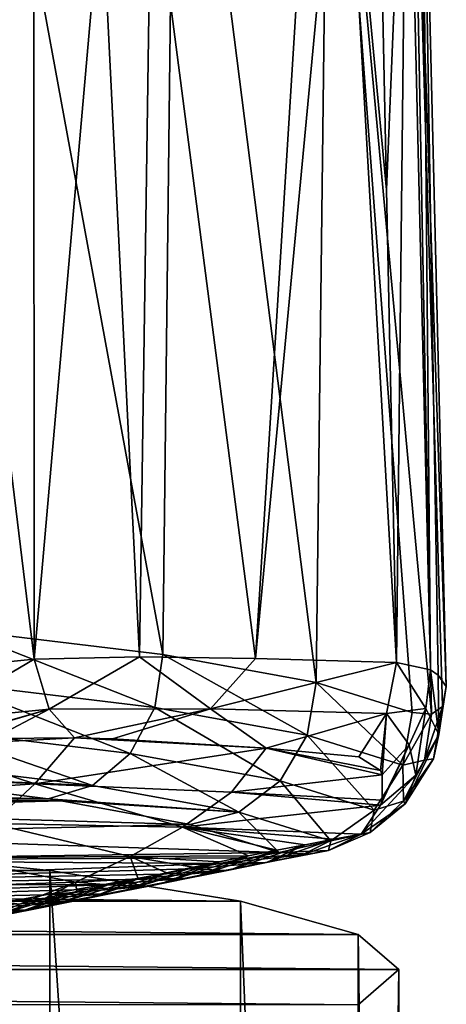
# Model space of a CAD drawing. Header units: millimetres. Extents: x -44 to 78, y -375 to 458.
# Tile 62 of 76: x 10.7 to 13.85, y 273.2 to 280.47. Entities that reach past the tile are written whole.
import ezdxf

# ---------------------------------------------------------------- set-up
doc = ezdxf.new("R2010")
doc.units = ezdxf.units.MM
doc.header["$LTSCALE"] = 198.929398
for name, color, linetype in [('134', 7, 'CONTINUOUS'), ('156', 7, 'CONTINUOUS'), ('166', 7, 'CONTINUOUS'), ('167', 7, 'CONTINUOUS'), ('175', 7, 'CONTINUOUS'), ('180', 7, 'CONTINUOUS'), ('227', 7, 'CONTINUOUS'), ('228', 7, 'CONTINUOUS'), ('229', 7, 'CONTINUOUS'), ('230', 7, 'CONTINUOUS'), ('262', 7, 'CONTINUOUS'), ('263', 7, 'CONTINUOUS'), ('264', 7, 'CONTINUOUS')]:
    doc.layers.add(name, color=color, linetype=linetype)

msp = doc.modelspace()

# ---------------------------------------------------------------- linework, layer by layer
at = {"layer": '134', "color": 7, "linetype": 'CONTINUOUS', "true_color": 0xa2afbf}
for points in [[(13.3364, 282.7564, 192.2225), (13.4102, 279.2129, 192.5381), (13.0891, 282.6117, 191.1838), (13.3364, 282.7564, 192.2225)], [(13.4827, 275.7216, 192.8468), (12.4421, 275.7498, 188.4825), (13.0891, 282.6117, 191.1838), (13.4827, 275.7216, 192.8468)], [(13.0891, 282.6117, 191.1838), (12.4421, 275.7498, 188.4825), (12.8607, 282.4727, 190.2296), (13.0891, 282.6117, 191.1838)], [(13.4827, 275.7216, 192.8468), (13.0891, 282.6117, 191.1838), (13.4102, 279.2129, 192.5381), (13.4827, 275.7216, 192.8468)], [(12.8607, 282.4727, 190.2296), (12.4421, 275.7498, 188.4825), (11.6744, 281.6904, 185.1581), (12.8607, 282.4727, 190.2296)], [(11.6744, 281.6904, 185.1581), (11.5868, 275.7623, 184.7641), (11.3067, 281.4147, 183.4601), (11.6744, 281.6904, 185.1581)], [(12.4421, 275.7498, 188.4825), (11.5868, 275.7623, 184.7641), (11.6744, 281.6904, 185.1581), (12.4421, 275.7498, 188.4825)], [(11.3067, 281.4147, 183.4601), (10.8095, 275.7469, 180.9456), (10.8081, 280.9916, 180.937), (11.3067, 281.4147, 183.4601)], [(11.5868, 275.7623, 184.7641), (10.8095, 275.7469, 180.9456), (11.3067, 281.4147, 183.4601), (11.5868, 275.7623, 184.7641)], [(10.8081, 280.9916, 180.937), (10.8095, 275.7469, 180.9456), (10.2445, 280.3785, 177.4445), (10.8081, 280.9916, 180.937)], [(10.8095, 275.7469, 180.9456), (10.2145, 275.6878, 177.22), (10.2445, 280.3785, 177.4445), (10.8095, 275.7469, 180.9456)]]:
    msp.add_3dface(points, dxfattribs=at)
at = {"layer": '156', "color": 7, "linetype": 'CONTINUOUS', "true_color": 0xa2afbf}
for points in [[(10.8159, 274.8251, 183.4915), (9.9618, 275.1047, 176.6446), (11.1067, 275.1659, 183.4666), (10.8159, 274.8251, 183.4915)], [(11.1067, 275.1659, 183.4666), (9.9618, 275.1047, 176.6446), (10.5076, 275.1606, 180.3177), (11.1067, 275.1659, 183.4666)], [(12.5229, 275.0887, 189.8684), (10.8159, 274.8251, 183.4915), (11.1067, 275.1659, 183.4666), (12.5229, 275.0887, 189.8684)], [(12.5229, 275.0887, 189.8684), (11.1067, 275.1659, 183.4666), (11.388, 275.1582, 184.8075), (12.5229, 275.0887, 189.8684)], [(9.6968, 274.7496, 176.7532), (9.9618, 275.1047, 176.6446), (10.8159, 274.8251, 183.4915), (9.6968, 274.7496, 176.7532)], [(12.5229, 275.0887, 189.8684), (12.266, 274.7627, 190.2369), (10.8159, 274.8251, 183.4915), (12.5229, 275.0887, 189.8684)], [(12.266, 274.7627, 190.2369), (12.5229, 275.0887, 189.8684), (13.3778, 274.8928, 194.2347), (12.266, 274.7627, 190.2369)], [(12.5229, 275.0887, 189.8684), (13.2058, 275.0241, 192.9074), (13.3653, 274.9237, 194.0257), (12.5229, 275.0887, 189.8684)], [(13.3778, 274.8928, 194.2347), (12.5229, 275.0887, 189.8684), (13.3653, 274.9237, 194.0257), (13.3778, 274.8928, 194.2347)], [(13.3774, 274.7058, 195.3726), (12.266, 274.7627, 190.2369), (13.3778, 274.8928, 194.2347), (13.3774, 274.7058, 195.3726)], [(10.497, 274.5332, 183.5064), (9.6968, 274.7496, 176.7532), (10.8159, 274.8251, 183.4915), (10.497, 274.5332, 183.5064)], [(11.9035, 274.5056, 190.2501), (10.497, 274.5332, 183.5064), (10.8159, 274.8251, 183.4915), (11.9035, 274.5056, 190.2501)], [(12.266, 274.7627, 190.2369), (11.9035, 274.5056, 190.2501), (10.8159, 274.8251, 183.4915), (12.266, 274.7627, 190.2369)], [(11.9035, 274.5056, 190.2501), (12.266, 274.7627, 190.2369), (13.3658, 274.6686, 195.5956), (11.9035, 274.5056, 190.2501)], [(13.3658, 274.6686, 195.5956), (12.266, 274.7627, 190.2369), (13.3774, 274.7058, 195.3726), (13.3658, 274.6686, 195.5956)], [(13.2236, 274.4549, 196.9747), (11.9035, 274.5056, 190.2501), (13.3658, 274.6686, 195.5956), (13.2236, 274.4549, 196.9747)], [(11.5183, 274.2879, 190.2612), (10.1564, 274.2786, 183.5194), (10.497, 274.5332, 183.5064), (11.5183, 274.2879, 190.2612)], [(11.9035, 274.5056, 190.2501), (11.5183, 274.2879, 190.2612), (10.497, 274.5332, 183.5064), (11.9035, 274.5056, 190.2501)], [(11.5183, 274.2879, 190.2612), (11.9035, 274.5056, 190.2501), (12.3927, 274.2936, 194.5668), (11.5183, 274.2879, 190.2612)], [(12.3927, 274.2936, 194.5668), (11.9035, 274.5056, 190.2501), (12.6017, 274.335, 195.1469), (12.3927, 274.2936, 194.5668)], [(12.6017, 274.335, 195.1469), (11.9035, 274.5056, 190.2501), (12.8106, 274.3758, 195.7427), (12.6017, 274.335, 195.1469)], [(12.8106, 274.3758, 195.7427), (11.9035, 274.5056, 190.2501), (13.0184, 274.4158, 196.3528), (12.8106, 274.3758, 195.7427)], [(13.0184, 274.4158, 196.3528), (11.9035, 274.5056, 190.2501), (13.2236, 274.4549, 196.9747), (13.0184, 274.4158, 196.3528)], [(11.1156, 274.1002, 190.2708), (9.7983, 274.0546, 183.5309), (10.1564, 274.2786, 183.5194), (11.1156, 274.1002, 190.2708)], [(11.5183, 274.2879, 190.2612), (11.1156, 274.1002, 190.2708), (10.1564, 274.2786, 183.5194), (11.5183, 274.2879, 190.2612)], [(11.1156, 274.1002, 190.2708), (11.5183, 274.2879, 190.2612), (11.5775, 274.1247, 192.4526), (11.1156, 274.1002, 190.2708)], [(12.1741, 274.2493, 193.9795), (11.5183, 274.2879, 190.2612), (12.3927, 274.2936, 194.5668), (12.1741, 274.2493, 193.9795)], [(11.5775, 274.1247, 192.4526), (11.5183, 274.2879, 190.2612), (11.7867, 274.1687, 192.9819), (11.5775, 274.1247, 192.4526)], [(11.7867, 274.1687, 192.9819), (11.5183, 274.2879, 190.2612), (11.9842, 274.21, 193.4854), (11.7867, 274.1687, 192.9819)], [(11.9842, 274.21, 193.4854), (11.5183, 274.2879, 190.2612), (12.1741, 274.2493, 193.9795), (11.9842, 274.21, 193.4854)], [(11.3567, 274.0784, 191.8943), (11.1156, 274.1002, 190.2708), (11.5775, 274.1247, 192.4526), (11.3567, 274.0784, 191.8943)], [(11.1156, 274.1002, 190.2708), (10.7021, 273.9377, 190.2781), (9.7983, 274.0546, 183.5309), (11.1156, 274.1002, 190.2708)], [(10.7021, 273.9377, 190.2781), (11.1156, 274.1002, 190.2708), (10.885, 273.9777, 190.7224), (10.7021, 273.9377, 190.2781)], [(10.885, 273.9777, 190.7224), (11.1156, 274.1002, 190.2708), (11.1259, 274.0295, 191.3156), (10.885, 273.9777, 190.7224)], [(11.1259, 274.0295, 191.3156), (11.1156, 274.1002, 190.2708), (11.3567, 274.0784, 191.8943), (11.1259, 274.0295, 191.3156)]]:
    msp.add_3dface(points, dxfattribs=at)
at = {"layer": '166', "color": 7, "linetype": 'CONTINUOUS', "true_color": 0xa2afbf}
for points in [[(9.6981, 274.8665, 204.5929), (8.1, 274.7777, 203.6334), (10.9121, 274.7155, 202.9621), (9.6981, 274.8665, 204.5929)], [(8.1, 274.7777, 203.6334), (8.1585, 274.704, 202.8374), (10.9121, 274.7155, 202.9621), (8.1, 274.7777, 203.6334)], [(10.9121, 274.7155, 202.9621), (8.1585, 274.704, 202.8374), (11.0102, 274.7008, 202.8032), (10.9121, 274.7155, 202.9621)], [(8.1585, 274.704, 202.8374), (8.3324, 274.6318, 202.0583), (11.0102, 274.7008, 202.8032), (8.1585, 274.704, 202.8374)], [(11.0102, 274.7008, 202.8032), (8.3324, 274.6318, 202.0583), (11.9608, 274.5243, 200.8966), (11.0102, 274.7008, 202.8032)], [(8.3324, 274.6318, 202.0583), (8.6841, 274.4491, 200.0854), (11.9608, 274.5243, 200.8966), (8.3324, 274.6318, 202.0583)], [(11.9608, 274.5243, 200.8966), (8.6841, 274.4491, 200.0854), (12.619, 274.3189, 198.6786), (11.9608, 274.5243, 200.8966)], [(8.6841, 274.4491, 200.0854), (8.5696, 274.2629, 198.0734), (12.619, 274.3189, 198.6786), (8.6841, 274.4491, 200.0854)], [(12.619, 274.3189, 198.6786), (8.5696, 274.2629, 198.0734), (12.3978, 274.2782, 198.2389), (12.619, 274.3189, 198.6786)], [(12.3978, 274.2782, 198.2389), (8.5696, 274.2629, 198.0734), (12.178, 274.2378, 197.8034), (12.3978, 274.2782, 198.2389)], [(8.5696, 274.2629, 198.0734), (7.9922, 274.0842, 196.144), (12.178, 274.2378, 197.8034), (8.5696, 274.2629, 198.0734)], [(12.178, 274.2378, 197.8034), (7.9922, 274.0842, 196.144), (11.9597, 274.1979, 197.3722), (12.178, 274.2378, 197.8034)], [(11.9597, 274.1979, 197.3722), (7.9922, 274.0842, 196.144), (11.7428, 274.1584, 196.9455), (11.9597, 274.1979, 197.3722)], [(11.7428, 274.1584, 196.9455), (7.9922, 274.0842, 196.144), (11.5273, 274.1193, 196.5232), (11.7428, 274.1584, 196.9455)], [(7.9922, 274.0842, 196.144), (6.9835, 273.9228, 194.4005), (11.3134, 274.0806, 196.1048), (7.9922, 274.0842, 196.144)], [(11.3134, 274.0806, 196.1048), (6.9835, 273.9228, 194.4005), (11.102, 274.0423, 195.691), (11.3134, 274.0806, 196.1048)], [(11.5273, 274.1193, 196.5232), (7.9922, 274.0842, 196.144), (11.3134, 274.0806, 196.1048), (11.5273, 274.1193, 196.5232)], [(11.102, 274.0423, 195.691), (6.9835, 273.9228, 194.4005), (10.8947, 274.0047, 195.2856), (11.102, 274.0423, 195.691)], [(10.8947, 274.0047, 195.2856), (6.9835, 273.9228, 194.4005), (10.6871, 273.9671, 194.8795), (10.8947, 274.0047, 195.2856)]]:
    msp.add_3dface(points, dxfattribs=at)
at = {"layer": '167', "color": 7, "linetype": 'CONTINUOUS', "true_color": 0xa2afbf}
for points in [[(11.7598, 275.7798, 203.3959), (10.2573, 283.9546, 204.3952), (10.2456, 275.9635, 205.3835), (11.7598, 275.7798, 203.3959)], [(11.8525, 283.7511, 202.1943), (10.2573, 283.9546, 204.3952), (11.7598, 275.7798, 203.3959), (11.8525, 283.7511, 202.1943)], [(12.8902, 275.5739, 201.1695), (11.8525, 283.7511, 202.1943), (11.7598, 275.7798, 203.3959), (12.8902, 275.5739, 201.1695)], [(12.9858, 283.5206, 199.7012), (11.8525, 283.7511, 202.1943), (12.8902, 275.5739, 201.1695), (12.9858, 283.5206, 199.7012)], [(13.5994, 275.3529, 198.7793), (12.9858, 283.5206, 199.7012), (12.8902, 275.5739, 201.1695), (13.5994, 275.3529, 198.7793)], [(13.5917, 283.2775, 197.0724), (12.9858, 283.5206, 199.7012), (13.742, 275.339, 197.9145), (13.5917, 283.2775, 197.0724)], [(13.742, 275.339, 197.9145), (12.9858, 283.5206, 199.7012), (13.5994, 275.3529, 198.7793), (13.742, 275.339, 197.9145)], [(13.6687, 283.0313, 194.4104), (13.5917, 283.2775, 197.0724), (13.8512, 275.5444, 195.6208), (13.6687, 283.0313, 194.4104)], [(13.8512, 275.5444, 195.6208), (13.5917, 283.2775, 197.0724), (13.8222, 275.3969, 197.1223), (13.8512, 275.5444, 195.6208)], [(13.8222, 275.3969, 197.1223), (13.5917, 283.2775, 197.0724), (13.742, 275.339, 197.9145), (13.8222, 275.3969, 197.1223)], [(13.5615, 282.915, 193.4052), (13.6687, 283.0313, 194.4104), (13.7355, 275.6664, 194.2247), (13.5615, 282.915, 193.4052)], [(13.7355, 275.6664, 194.2247), (13.6687, 283.0313, 194.4104), (13.7915, 275.6281, 194.7103), (13.7355, 275.6664, 194.2247)], [(13.7915, 275.6281, 194.7103), (13.6687, 283.0313, 194.4104), (13.8512, 275.5444, 195.6208), (13.7915, 275.6281, 194.7103)], [(13.4102, 279.2129, 192.5381), (13.3364, 282.7564, 192.2225), (13.5615, 282.915, 193.4052), (13.4102, 279.2129, 192.5381)], [(13.4827, 275.7216, 192.8468), (13.4102, 279.2129, 192.5381), (13.5615, 282.915, 193.4052), (13.4827, 275.7216, 192.8468)], [(13.4827, 275.7216, 192.8468), (13.5615, 282.915, 193.4052), (13.7355, 275.6664, 194.2247), (13.4827, 275.7216, 192.8468)]]:
    msp.add_3dface(points, dxfattribs=at)
at = {"layer": '175', "color": 7, "linetype": 'CONTINUOUS', "true_color": 0xa2afbf}
for points in [[(12.8106, 274.3758, 195.7427), (13.0184, 274.4158, 196.3528), (12.5292, 274.2471, 196.2996), (12.8106, 274.3758, 195.7427)], [(12.5292, 274.2471, 196.2996), (13.0184, 274.4158, 196.3528), (12.7777, 274.2967, 196.9848), (12.5292, 274.2471, 196.2996)], [(13.0184, 274.4158, 196.3528), (13.2236, 274.4549, 196.9747), (12.7777, 274.2967, 196.9848), (13.0184, 274.4158, 196.3528)], [(12.7777, 274.2967, 196.9848), (13.2236, 274.4549, 196.9747), (12.9814, 274.3325, 197.817), (12.7777, 274.2967, 196.9848)], [(12.6017, 274.335, 195.1469), (12.8106, 274.3758, 195.7427), (12.2781, 274.1974, 195.6146), (12.6017, 274.335, 195.1469)], [(12.2781, 274.1974, 195.6146), (12.8106, 274.3758, 195.7427), (12.5292, 274.2471, 196.2996), (12.2781, 274.1974, 195.6146)], [(12.1741, 274.2493, 193.9795), (12.3927, 274.2936, 194.5668), (11.7704, 274.0975, 194.2451), (12.1741, 274.2493, 193.9795)], [(11.7704, 274.0975, 194.2451), (12.3927, 274.2936, 194.5668), (12.0251, 274.1476, 194.9298), (11.7704, 274.0975, 194.2451)], [(12.3927, 274.2936, 194.5668), (12.6017, 274.335, 195.1469), (12.0251, 274.1476, 194.9298), (12.3927, 274.2936, 194.5668)], [(12.0251, 274.1476, 194.9298), (12.6017, 274.335, 195.1469), (12.2781, 274.1974, 195.6146), (12.0251, 274.1476, 194.9298)], [(12.3978, 274.2782, 198.2389), (12.178, 274.2378, 197.8034), (12.8427, 274.3072, 198.1822), (12.3978, 274.2782, 198.2389)], [(12.178, 274.2378, 197.8034), (12.5211, 274.244, 197.5259), (12.8427, 274.3072, 198.1822), (12.178, 274.2378, 197.8034)], [(12.5292, 274.2471, 196.2996), (12.7777, 274.2967, 196.9848), (12.2351, 274.1861, 196.8629), (12.5292, 274.2471, 196.2996)], [(12.2351, 274.1861, 196.8629), (12.7777, 274.2967, 196.9848), (12.5211, 274.244, 197.5259), (12.2351, 274.1861, 196.8629)], [(12.619, 274.3189, 198.6786), (12.3978, 274.2782, 198.2389), (12.8427, 274.3072, 198.1822), (12.619, 274.3189, 198.6786)], [(12.7777, 274.2967, 196.9848), (12.9814, 274.3325, 197.817), (12.5211, 274.244, 197.5259), (12.7777, 274.2967, 196.9848)], [(12.8427, 274.3072, 198.1822), (12.5211, 274.244, 197.5259), (12.9814, 274.3325, 197.817), (12.8427, 274.3072, 198.1822)], [(11.9842, 274.21, 193.4854), (12.1741, 274.2493, 193.9795), (11.5147, 274.0474, 193.5604), (11.9842, 274.21, 193.4854)], [(11.5147, 274.0474, 193.5604), (12.1741, 274.2493, 193.9795), (11.7704, 274.0975, 194.2451), (11.5147, 274.0474, 193.5604)], [(11.7867, 274.1687, 192.9819), (11.9842, 274.21, 193.4854), (11.5147, 274.0474, 193.5604), (11.7867, 274.1687, 192.9819)], [(12.0251, 274.1476, 194.9298), (12.2781, 274.1974, 195.6146), (11.6571, 274.0702, 195.5366), (12.0251, 274.1476, 194.9298)], [(11.6571, 274.0702, 195.5366), (12.2781, 274.1974, 195.6146), (11.9469, 274.1282, 196.1999), (11.6571, 274.0702, 195.5366)], [(11.9597, 274.1979, 197.3722), (11.7428, 274.1584, 196.9455), (12.2351, 274.1861, 196.8629), (11.9597, 274.1979, 197.3722)], [(12.2781, 274.1974, 195.6146), (12.5292, 274.2471, 196.2996), (11.9469, 274.1282, 196.1999), (12.2781, 274.1974, 195.6146)], [(11.9469, 274.1282, 196.1999), (12.5292, 274.2471, 196.2996), (12.2351, 274.1861, 196.8629), (11.9469, 274.1282, 196.1999)], [(12.178, 274.2378, 197.8034), (11.9597, 274.1979, 197.3722), (12.5211, 274.244, 197.5259), (12.178, 274.2378, 197.8034)], [(11.9597, 274.1979, 197.3722), (12.2351, 274.1861, 196.8629), (12.5211, 274.244, 197.5259), (11.9597, 274.1979, 197.3722)], [(11.3567, 274.0784, 191.8943), (11.5775, 274.1247, 192.4526), (11.0019, 273.9464, 192.1905), (11.3567, 274.0784, 191.8943)], [(11.0019, 273.9464, 192.1905), (11.5775, 274.1247, 192.4526), (11.2584, 273.997, 192.8755), (11.0019, 273.9464, 192.1905)], [(11.5775, 274.1247, 192.4526), (11.7867, 274.1687, 192.9819), (11.2584, 273.997, 192.8755), (11.5775, 274.1247, 192.4526)], [(11.2584, 273.997, 192.8755), (11.7867, 274.1687, 192.9819), (11.5147, 274.0474, 193.5604), (11.2584, 273.997, 192.8755)], [(11.5273, 274.1193, 196.5232), (11.3134, 274.0806, 196.1048), (11.9469, 274.1282, 196.1999), (11.5273, 274.1193, 196.5232)], [(11.3134, 274.0806, 196.1048), (11.6571, 274.0702, 195.5366), (11.9469, 274.1282, 196.1999), (11.3134, 274.0806, 196.1048)], [(11.7704, 274.0975, 194.2451), (12.0251, 274.1476, 194.9298), (11.3661, 274.0121, 194.8729), (11.7704, 274.0975, 194.2451)], [(11.3661, 274.0121, 194.8729), (12.0251, 274.1476, 194.9298), (11.6571, 274.0702, 195.5366), (11.3661, 274.0121, 194.8729)], [(11.7428, 274.1584, 196.9455), (11.5273, 274.1193, 196.5232), (12.2351, 274.1861, 196.8629), (11.7428, 274.1584, 196.9455)], [(11.5273, 274.1193, 196.5232), (11.9469, 274.1282, 196.1999), (12.2351, 274.1861, 196.8629), (11.5273, 274.1193, 196.5232)], [(11.1259, 274.0295, 191.3156), (11.3567, 274.0784, 191.8943), (10.7457, 273.8956, 191.5052), (11.1259, 274.0295, 191.3156)], [(10.7457, 273.8956, 191.5052), (11.3567, 274.0784, 191.8943), (11.0019, 273.9464, 192.1905), (10.7457, 273.8956, 191.5052)], [(11.102, 274.0423, 195.691), (10.8947, 274.0047, 195.2856), (11.6571, 274.0702, 195.5366), (11.102, 274.0423, 195.691)], [(10.8947, 274.0047, 195.2856), (11.3661, 274.0121, 194.8729), (11.6571, 274.0702, 195.5366), (10.8947, 274.0047, 195.2856)], [(11.5147, 274.0474, 193.5604), (11.7704, 274.0975, 194.2451), (11.0745, 273.9539, 194.2088), (11.5147, 274.0474, 193.5604)], [(11.0745, 273.9539, 194.2088), (11.7704, 274.0975, 194.2451), (11.3661, 274.0121, 194.8729), (11.0745, 273.9539, 194.2088)], [(11.3134, 274.0806, 196.1048), (11.102, 274.0423, 195.691), (11.6571, 274.0702, 195.5366), (11.3134, 274.0806, 196.1048)], [(10.885, 273.9777, 190.7224), (11.1259, 274.0295, 191.3156), (10.4902, 273.8444, 190.8194), (10.885, 273.9777, 190.7224)], [(10.4902, 273.8444, 190.8194), (11.1259, 274.0295, 191.3156), (10.7457, 273.8956, 191.5052), (10.4902, 273.8444, 190.8194)], [(10.7021, 273.9377, 190.2781), (10.885, 273.9777, 190.7224), (10.4902, 273.8444, 190.8194), (10.7021, 273.9377, 190.2781)], [(11.0019, 273.9464, 192.1905), (11.2584, 273.997, 192.8755), (10.4909, 273.8372, 192.8781), (11.0019, 273.9464, 192.1905)], [(10.4909, 273.8372, 192.8781), (11.2584, 273.997, 192.8755), (10.7826, 273.8956, 193.5439), (10.4909, 273.8372, 192.8781)], [(10.8947, 274.0047, 195.2856), (10.6871, 273.9671, 194.8795), (11.3661, 274.0121, 194.8729), (10.8947, 274.0047, 195.2856)], [(10.6871, 273.9671, 194.8795), (11.0745, 273.9539, 194.2088), (11.3661, 274.0121, 194.8729), (10.6871, 273.9671, 194.8795)], [(11.2584, 273.997, 192.8755), (11.5147, 274.0474, 193.5604), (10.7826, 273.8956, 193.5439), (11.2584, 273.997, 192.8755)], [(10.7826, 273.8956, 193.5439), (11.5147, 274.0474, 193.5604), (11.0745, 273.9539, 194.2088), (10.7826, 273.8956, 193.5439)], [(10.7457, 273.8956, 191.5052), (11.0019, 273.9464, 192.1905), (10.1999, 273.7787, 192.2113), (10.7457, 273.8956, 191.5052)], [(10.1999, 273.7787, 192.2113), (11.0019, 273.9464, 192.1905), (10.4909, 273.8372, 192.8781), (10.1999, 273.7787, 192.2113)], [(10.4743, 273.9285, 194.4619), (10.258, 273.8891, 194.0372), (11.0745, 273.9539, 194.2088), (10.4743, 273.9285, 194.4619)], [(10.258, 273.8891, 194.0372), (10.7826, 273.8956, 193.5439), (11.0745, 273.9539, 194.2088), (10.258, 273.8891, 194.0372)], [(10.6871, 273.9671, 194.8795), (10.4743, 273.9285, 194.4619), (11.0745, 273.9539, 194.2088), (10.6871, 273.9671, 194.8795)], [(10.4902, 273.8444, 190.8194), (10.7457, 273.8956, 191.5052), (9.9099, 273.7199, 191.5432), (10.4902, 273.8444, 190.8194)], [(9.9099, 273.7199, 191.5432), (10.7457, 273.8956, 191.5052), (10.1999, 273.7787, 192.2113), (9.9099, 273.7199, 191.5432)], [(10.258, 273.8891, 194.0372), (10.0373, 273.8489, 193.6027), (10.7826, 273.8956, 193.5439), (10.258, 273.8891, 194.0372)], [(10.0373, 273.8489, 193.6027), (10.4909, 273.8372, 192.8781), (10.7826, 273.8956, 193.5439), (10.0373, 273.8489, 193.6027)]]:
    msp.add_3dface(points, dxfattribs=at)
at = {"layer": '180', "color": 7, "linetype": 'CONTINUOUS', "true_color": 0xa2afbf}
msp.add_3dface([(10.8081, 280.9916, 180.937), (10.2445, 280.3785, 177.4445), (10.1165, 280.5583, 176.8057), (10.8081, 280.9916, 180.937)], dxfattribs=at)
at = {"layer": '227', "color": 7, "linetype": 'CONTINUOUS', "true_color": 0xa2afbf}
for points in [[(10.2145, 275.6878, 177.22), (10.8095, 275.7469, 180.9456), (10.0378, 275.2903, 176.4096), (10.2145, 275.6878, 177.22)], [(10.8095, 275.7469, 180.9456), (10.9203, 275.378, 181.9257), (10.0378, 275.2903, 176.4096), (10.8095, 275.7469, 180.9456)], [(10.8095, 275.7469, 180.9456), (11.5868, 275.7623, 184.7641), (10.9203, 275.378, 181.9257), (10.8095, 275.7469, 180.9456)], [(11.5868, 275.7623, 184.7641), (12.1109, 275.3789, 187.3991), (10.9203, 275.378, 181.9257), (11.5868, 275.7623, 184.7641)], [(11.5868, 275.7623, 184.7641), (12.4421, 275.7498, 188.4825), (12.1109, 275.3789, 187.3991), (11.5868, 275.7623, 184.7641)], [(12.4421, 275.7498, 188.4825), (13.4827, 275.7216, 192.8468), (12.1109, 275.3789, 187.3991), (12.4421, 275.7498, 188.4825)], [(13.4827, 275.7216, 192.8468), (13.4106, 275.3451, 192.8613), (12.1109, 275.3789, 187.3991), (13.4827, 275.7216, 192.8468)], [(10.0391, 275.1185, 177.2565), (9.9618, 275.1047, 176.6446), (10.9203, 275.378, 181.9257), (10.0391, 275.1185, 177.2565)], [(10.9203, 275.378, 181.9257), (9.9618, 275.1047, 176.6446), (10.0378, 275.2903, 176.4096), (10.9203, 275.378, 181.9257)], [(10.5076, 275.1606, 180.3177), (10.0391, 275.1185, 177.2565), (10.9203, 275.378, 181.9257), (10.5076, 275.1606, 180.3177)], [(11.1067, 275.1659, 183.4666), (10.5076, 275.1606, 180.3177), (10.9203, 275.378, 181.9257), (11.1067, 275.1659, 183.4666)], [(12.1109, 275.3789, 187.3991), (11.1067, 275.1659, 183.4666), (10.9203, 275.378, 181.9257), (12.1109, 275.3789, 187.3991)], [(11.388, 275.1582, 184.8075), (11.1067, 275.1659, 183.4666), (12.1109, 275.3789, 187.3991), (11.388, 275.1582, 184.8075)], [(12.5229, 275.0887, 189.8684), (11.388, 275.1582, 184.8075), (12.1109, 275.3789, 187.3991), (12.5229, 275.0887, 189.8684)], [(13.4106, 275.3451, 192.8613), (12.5229, 275.0887, 189.8684), (12.1109, 275.3789, 187.3991), (13.4106, 275.3451, 192.8613)], [(13.2058, 275.0241, 192.9074), (12.5229, 275.0887, 189.8684), (13.4106, 275.3451, 192.8613), (13.2058, 275.0241, 192.9074)]]:
    msp.add_3dface(points, dxfattribs=at)
at = {"layer": '228', "color": 7, "linetype": 'CONTINUOUS', "true_color": 0xa2afbf}
for points in [[(13.4106, 275.3451, 192.8613), (13.4827, 275.7216, 192.8468), (13.7008, 275.3826, 194.2502), (13.4106, 275.3451, 192.8613)], [(13.4827, 275.7216, 192.8468), (13.7355, 275.6664, 194.2247), (13.7008, 275.3826, 194.2502), (13.4827, 275.7216, 192.8468)], [(13.7008, 275.3826, 194.2502), (13.7355, 275.6664, 194.2247), (13.7962, 275.1891, 195.6598), (13.7008, 275.3826, 194.2502)], [(13.7355, 275.6664, 194.2247), (13.7915, 275.6281, 194.7103), (13.7962, 275.1891, 195.6598), (13.7355, 275.6664, 194.2247)], [(13.7915, 275.6281, 194.7103), (13.8512, 275.5444, 195.6208), (13.7962, 275.1891, 195.6598), (13.7915, 275.6281, 194.7103)], [(13.8512, 275.5444, 195.6208), (13.8222, 275.3969, 197.1223), (13.7579, 275.0091, 197.0746), (13.8512, 275.5444, 195.6208)], [(13.7962, 275.1891, 195.6598), (13.8512, 275.5444, 195.6208), (13.7579, 275.0091, 197.0746), (13.7962, 275.1891, 195.6598)], [(13.5763, 275.1126, 194.2432), (13.4106, 275.3451, 192.8613), (13.7008, 275.3826, 194.2502), (13.5763, 275.1126, 194.2432)], [(13.5763, 275.1126, 194.2432), (13.7008, 275.3826, 194.2502), (13.6264, 274.8899, 195.6312), (13.5763, 275.1126, 194.2432)], [(13.6264, 274.8899, 195.6312), (13.7008, 275.3826, 194.2502), (13.7962, 275.1891, 195.6598), (13.6264, 274.8899, 195.6312)], [(13.3653, 274.9237, 194.0257), (13.2058, 275.0241, 192.9074), (13.4106, 275.3451, 192.8613), (13.3653, 274.9237, 194.0257)], [(13.3778, 274.8928, 194.2347), (13.3653, 274.9237, 194.0257), (13.4106, 275.3451, 192.8613), (13.3778, 274.8928, 194.2347)], [(13.3778, 274.8928, 194.2347), (13.4106, 275.3451, 192.8613), (13.5763, 275.1126, 194.2432), (13.3778, 274.8928, 194.2347)], [(13.6264, 274.8899, 195.6312), (13.7962, 275.1891, 195.6598), (13.5474, 274.6778, 197.0227), (13.6264, 274.8899, 195.6312)], [(13.5474, 274.6778, 197.0227), (13.7962, 275.1891, 195.6598), (13.7579, 275.0091, 197.0746), (13.5474, 274.6778, 197.0227)], [(13.3658, 274.6686, 195.5956), (13.3774, 274.7058, 195.3726), (13.5763, 275.1126, 194.2432), (13.3658, 274.6686, 195.5956)], [(13.3658, 274.6686, 195.5956), (13.5763, 275.1126, 194.2432), (13.6264, 274.8899, 195.6312), (13.3658, 274.6686, 195.5956)], [(13.3774, 274.7058, 195.3726), (13.3778, 274.8928, 194.2347), (13.5763, 275.1126, 194.2432), (13.3774, 274.7058, 195.3726)], [(13.2236, 274.4549, 196.9747), (13.3658, 274.6686, 195.5956), (13.6264, 274.8899, 195.6312), (13.2236, 274.4549, 196.9747)], [(13.2236, 274.4549, 196.9747), (13.6264, 274.8899, 195.6312), (13.5474, 274.6778, 197.0227), (13.2236, 274.4549, 196.9747)]]:
    msp.add_3dface(points, dxfattribs=at)
at = {"layer": '229', "color": 7, "linetype": 'CONTINUOUS', "true_color": 0xa2afbf}
for points in [[(13.8222, 275.3969, 197.1223), (13.742, 275.339, 197.9145), (13.6906, 274.9996, 197.9451), (13.8222, 275.3969, 197.1223)], [(13.7579, 275.0091, 197.0746), (13.8222, 275.3969, 197.1223), (13.6906, 274.9996, 197.9451), (13.7579, 275.0091, 197.0746)], [(13.742, 275.339, 197.9145), (13.5994, 275.3529, 198.7793), (13.5306, 274.9644, 198.8015), (13.742, 275.339, 197.9145)], [(13.6906, 274.9996, 197.9451), (13.742, 275.339, 197.9145), (13.5306, 274.9644, 198.8015), (13.6906, 274.9996, 197.9451)], [(13.536, 274.6975, 197.9104), (13.6906, 274.9996, 197.9451), (13.5306, 274.9644, 198.8015), (13.536, 274.6975, 197.9104)], [(13.5474, 274.6778, 197.0227), (13.7579, 275.0091, 197.0746), (13.536, 274.6975, 197.9104), (13.5474, 274.6778, 197.0227)], [(13.536, 274.6975, 197.9104), (13.7579, 275.0091, 197.0746), (13.6906, 274.9996, 197.9451), (13.536, 274.6975, 197.9104)], [(13.3194, 274.6306, 198.7901), (13.536, 274.6975, 197.9104), (13.5306, 274.9644, 198.8015), (13.3194, 274.6306, 198.7901)], [(12.9989, 274.4036, 198.7469), (13.2895, 274.4661, 197.8665), (13.3194, 274.6306, 198.7901), (12.9989, 274.4036, 198.7469)], [(13.2236, 274.4549, 196.9747), (13.5474, 274.6778, 197.0227), (13.2895, 274.4661, 197.8665), (13.2236, 274.4549, 196.9747)], [(13.2895, 274.4661, 197.8665), (13.5474, 274.6778, 197.0227), (13.536, 274.6975, 197.9104), (13.2895, 274.4661, 197.8665)], [(13.2895, 274.4661, 197.8665), (13.536, 274.6975, 197.9104), (13.3194, 274.6306, 198.7901), (13.2895, 274.4661, 197.8665)], [(12.9814, 274.3325, 197.817), (13.2236, 274.4549, 196.9747), (13.2895, 274.4661, 197.8665), (12.9814, 274.3325, 197.817)], [(12.9814, 274.3325, 197.817), (13.2895, 274.4661, 197.8665), (12.9989, 274.4036, 198.7469), (12.9814, 274.3325, 197.817)], [(12.619, 274.3189, 198.6786), (12.9814, 274.3325, 197.817), (12.9989, 274.4036, 198.7469), (12.619, 274.3189, 198.6786)], [(12.619, 274.3189, 198.6786), (12.8427, 274.3072, 198.1822), (12.9814, 274.3325, 197.817), (12.619, 274.3189, 198.6786)]]:
    msp.add_3dface(points, dxfattribs=at)
at = {"layer": '230', "color": 7, "linetype": 'CONTINUOUS', "true_color": 0xa2afbf}
for points in [[(10.2456, 275.9635, 205.3835), (10.1936, 275.5722, 205.372), (11.7002, 275.3893, 203.3946), (10.2456, 275.9635, 205.3835)], [(11.7598, 275.7798, 203.3959), (10.2456, 275.9635, 205.3835), (11.7002, 275.3893, 203.3946), (11.7598, 275.7798, 203.3959)], [(12.8249, 275.1844, 201.1795), (11.7598, 275.7798, 203.3959), (11.7002, 275.3893, 203.3946), (12.8249, 275.1844, 201.1795)], [(12.8902, 275.5739, 201.1695), (11.7598, 275.7798, 203.3959), (12.8249, 275.1844, 201.1795), (12.8902, 275.5739, 201.1695)], [(10.1936, 275.5722, 205.372), (10.0344, 275.2292, 205.258), (11.5175, 275.049, 203.3115), (10.1936, 275.5722, 205.372)], [(10.1936, 275.5722, 205.372), (11.5175, 275.049, 203.3115), (11.7002, 275.3893, 203.3946), (10.1936, 275.5722, 205.372)], [(13.5306, 274.9644, 198.8015), (12.8902, 275.5739, 201.1695), (12.8249, 275.1844, 201.1795), (13.5306, 274.9644, 198.8015)], [(13.5994, 275.3529, 198.7793), (12.8902, 275.5739, 201.1695), (13.5306, 274.9644, 198.8015), (13.5994, 275.3529, 198.7793)], [(11.5175, 275.049, 203.3115), (12.6247, 274.8473, 201.131), (11.7002, 275.3893, 203.3946), (11.5175, 275.049, 203.3115)], [(12.6247, 274.8473, 201.131), (12.8249, 275.1844, 201.1795), (11.7002, 275.3893, 203.3946), (12.6247, 274.8473, 201.131)], [(10.0344, 275.2292, 205.258), (9.793, 274.988, 205.0592), (11.2404, 274.8121, 203.1595), (10.0344, 275.2292, 205.258)], [(10.0344, 275.2292, 205.258), (11.2404, 274.8121, 203.1595), (11.5175, 275.049, 203.3115), (10.0344, 275.2292, 205.258)], [(12.6247, 274.8473, 201.131), (13.3194, 274.6306, 198.7901), (12.8249, 275.1844, 201.1795), (12.6247, 274.8473, 201.131)], [(13.3194, 274.6306, 198.7901), (13.5306, 274.9644, 198.8015), (12.8249, 275.1844, 201.1795), (13.3194, 274.6306, 198.7901)], [(11.2404, 274.8121, 203.1595), (12.3209, 274.6151, 201.0314), (11.5175, 275.049, 203.3115), (11.2404, 274.8121, 203.1595)], [(12.3209, 274.6151, 201.0314), (12.6247, 274.8473, 201.131), (11.5175, 275.049, 203.3115), (12.3209, 274.6151, 201.0314)], [(9.793, 274.988, 205.0592), (9.5062, 274.8863, 204.8072), (11.2404, 274.8121, 203.1595), (9.793, 274.988, 205.0592)], [(9.5062, 274.8863, 204.8072), (9.6981, 274.8665, 204.5929), (11.2404, 274.8121, 203.1595), (9.5062, 274.8863, 204.8072)], [(9.6981, 274.8665, 204.5929), (10.9121, 274.7155, 202.9621), (11.2404, 274.8121, 203.1595), (9.6981, 274.8665, 204.5929)], [(10.9121, 274.7155, 202.9621), (12.3209, 274.6151, 201.0314), (11.2404, 274.8121, 203.1595), (10.9121, 274.7155, 202.9621)], [(12.3209, 274.6151, 201.0314), (12.9989, 274.4036, 198.7469), (12.6247, 274.8473, 201.131), (12.3209, 274.6151, 201.0314)], [(12.9989, 274.4036, 198.7469), (13.3194, 274.6306, 198.7901), (12.6247, 274.8473, 201.131), (12.9989, 274.4036, 198.7469)], [(10.9121, 274.7155, 202.9621), (11.0102, 274.7008, 202.8032), (12.3209, 274.6151, 201.0314), (10.9121, 274.7155, 202.9621)], [(11.0102, 274.7008, 202.8032), (11.9608, 274.5243, 200.8966), (12.3209, 274.6151, 201.0314), (11.0102, 274.7008, 202.8032)], [(11.9608, 274.5243, 200.8966), (12.619, 274.3189, 198.6786), (12.3209, 274.6151, 201.0314), (11.9608, 274.5243, 200.8966)], [(12.619, 274.3189, 198.6786), (12.9989, 274.4036, 198.7469), (12.3209, 274.6151, 201.0314), (12.619, 274.3189, 198.6786)]]:
    msp.add_3dface(points, dxfattribs=at)
at = {"layer": '262', "color": 7, "linetype": 'CONTINUOUS', "true_color": 0xa2afbf}
for points in [[(10.9246, 274.1845, 207.5504), (9.0318, 274.3784, 209.6453), (10.9217, 253.2744, 209.4919), (10.9246, 274.1845, 207.5504)], [(10.9217, 253.2744, 209.4919), (9.0318, 274.3784, 209.6453), (9.0333, 253.4678, 211.5803), (10.9217, 253.2744, 209.4919)], [(12.3329, 253.0491, 207.0581), (10.9246, 274.1845, 207.5504), (10.9217, 253.2744, 209.4919), (12.3329, 253.0491, 207.0581)], [(12.3317, 273.9594, 205.1196), (10.9246, 274.1845, 207.5504), (12.3329, 253.0491, 207.0581), (12.3317, 273.9594, 205.1196)], [(13.2017, 273.7132, 202.4612), (12.3317, 273.9594, 205.1196), (13.205, 252.8016, 204.3854), (13.2017, 273.7132, 202.4612)], [(13.205, 252.8016, 204.3854), (12.3317, 273.9594, 205.1196), (12.3329, 253.0491, 207.0581), (13.205, 252.8016, 204.3854)], [(13.5, 273.4534, 199.6544), (13.2017, 273.7132, 202.4612), (13.5, 252.5428, 201.5906), (13.5, 273.4534, 199.6544)], [(13.5, 252.5428, 201.5906), (13.2017, 273.7132, 202.4612), (13.205, 252.8016, 204.3854), (13.5, 252.5428, 201.5906)]]:
    msp.add_3dface(points, dxfattribs=at)
at = {"layer": '263', "color": 7, "linetype": 'CONTINUOUS', "true_color": 0xa2afbf}
for points in [[(-10.9246, 274.1845, 207.5504), (-9.0318, 274.3784, 209.6453), (10.9246, 274.1845, 207.5504), (-10.9246, 274.1845, 207.5504)], [(-9.0318, 274.3784, 209.6453), (9.0318, 274.3784, 209.6453), (10.9246, 274.1845, 207.5504), (-9.0318, 274.3784, 209.6453)], [(-12.3317, 273.9594, 205.1196), (-10.9246, 274.1845, 207.5504), (12.3317, 273.9594, 205.1196), (-12.3317, 273.9594, 205.1196)], [(-10.9246, 274.1845, 207.5504), (10.9246, 274.1845, 207.5504), (12.3317, 273.9594, 205.1196), (-10.9246, 274.1845, 207.5504)], [(-13.2017, 273.7132, 202.4612), (-12.3317, 273.9594, 205.1196), (13.2017, 273.7132, 202.4612), (-13.2017, 273.7132, 202.4612)], [(-12.3317, 273.9594, 205.1196), (12.3317, 273.9594, 205.1196), (13.2017, 273.7132, 202.4612), (-12.3317, 273.9594, 205.1196)], [(-13.5, 273.4534, 199.6544), (-13.2017, 273.7132, 202.4612), (13.5, 273.4534, 199.6544), (-13.5, 273.4534, 199.6544)], [(-13.2017, 273.7132, 202.4612), (13.2017, 273.7132, 202.4612), (13.5, 273.4534, 199.6544), (-13.2017, 273.7132, 202.4612)], [(-13.5, 273.4534, 199.6544), (13.5, 273.4534, 199.6544), (13.2016, 273.1935, 196.8473), (-13.5, 273.4534, 199.6544)], [(-13.2016, 273.1934, 196.847), (-13.5, 273.4534, 199.6544), (13.2016, 273.1935, 196.8473), (-13.2016, 273.1934, 196.847)]]:
    msp.add_3dface(points, dxfattribs=at)
at = {"layer": '264', "color": 7, "linetype": 'CONTINUOUS', "true_color": 0xa2afbf}
for points in [[(13.2016, 273.1935, 196.8473), (13.5, 273.4534, 199.6544), (13.205, 252.284, 198.7957), (13.2016, 273.1935, 196.8473)], [(13.5, 273.4534, 199.6544), (13.5, 252.5428, 201.5906), (13.205, 252.284, 198.7957), (13.5, 273.4534, 199.6544)]]:
    msp.add_3dface(points, dxfattribs=at)

doc.saveas('drawing.dxf')
